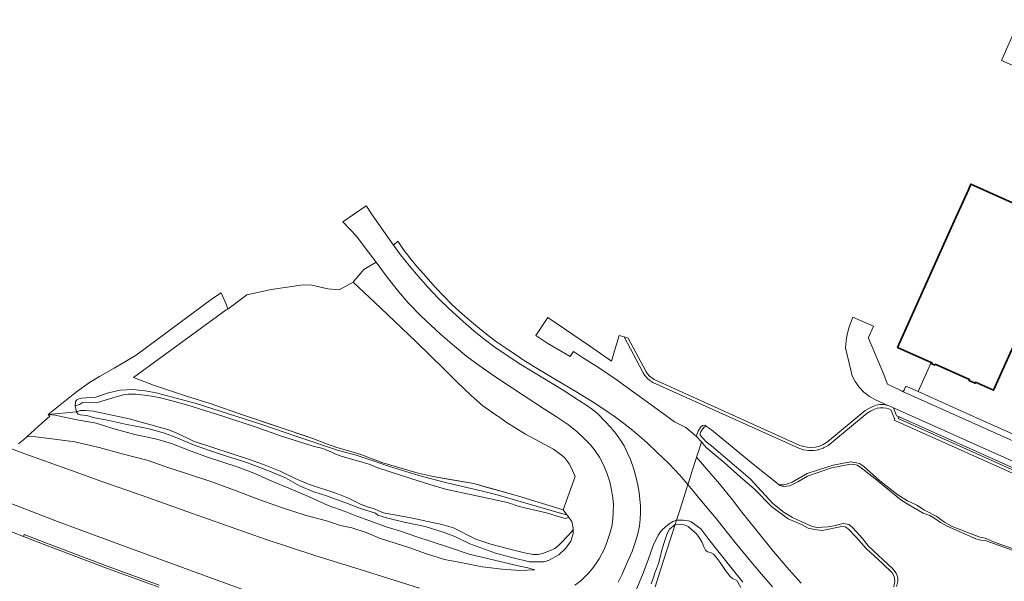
# Model space of a CAD drawing. Header units: metres. Extents: x 110065 to 112666, y 425872 to 427362.
# Tile 70 of 104: x 110835 to 111152, y 427115 to 427295. Entities that reach past the tile are written whole.
import ezdxf

# ---------------------------------------------------------------- set-up
doc = ezdxf.new("R2010")
doc.units = ezdxf.units.M
for name, color, linetype, lineweight in [('B-WE-GR-GRAS-GV', 60, 'Continuous', 13), ('B-WE-GR-GROENVOORZIENING-GV', 80, 'Continuous', 18), ('B-WE-IE-TERREINAFSCHEIDING_KUNSTMATIG_HEKWERK-G', 20, 'IE-TERREINAFSCHEIDING-KUNSTMATIG', 18), ('B-WE-OG-BEBOUWING-GV', 7, 'Continuous', 35), ('B-WE-OG-TERREIN_ERF-GV', 7, 'Continuous', 18), ('B-WE-OG-WATER-GV', 130, 'Continuous', 18), ('B-WE-VH-ONVERHARD-GV', 252, 'Continuous', 18), ('B-WE-VH-VERHARDING_ASFALT-GV', 252, 'Continuous', 18), ('B-WE-VH-VERHARDING_BETONSTRAATSTEEN-GV', 252, 'Continuous', 18), ('B-WE-VH-VERHARDING_GESLOTEN-GV', 7, 'Continuous', 18), ('B-WE-VH-VERHARDING_OPEN-GV', 252, 'Continuous', 18), ('B-WE-VH-VERHARDING_TEGEL-GV', 252, 'Continuous', 18)]:
    doc.layers.add(name, color=color, linetype=linetype, lineweight=lineweight)
doc.linetypes.add('IE-TERREINAFSCHEIDING-KUNSTMATIG', pattern='A,4,[82,NLCS.SHX,S=0.75,R=90,X=0,Y=0],4,-2', length=10)

msp = doc.modelspace()

# ---------------------------------------------------------------- linework, layer by layer
at = {"layer": 'B-WE-GR-GRAS-GV', "flags": 128}
for points in [[(110901.796, 427203.72), (110900.13, 427207.331), (110897.383, 427205.542), (110872.844, 427187.319), (110865.834, 427183.16), (110861.114, 427180.498), (110857.911, 427178.587), (110853.675, 427175.531), (110844.641, 427168.326), (110853.751, 427169.19), (110853.301, 427171.129), (110853.403, 427172.524), (110853.833, 427173.019), (110854.467, 427173.312), (110855.337, 427173.502), (110859.978, 427173.885), (110864.042, 427175.236), (110867.753, 427176.123), (110871.726, 427176.318), (110875.78, 427175.893), (110879.35, 427175.221), (110892.149, 427171.787), (110912.897, 427165.222), (110924.17, 427161.285), (110937.862, 427156.779), (110943.483, 427155.24), (110948.927, 427153.448), (110953.857, 427151.648), (110963.658, 427148.74), (110972.149, 427146.446), (110983.691, 427143.796), (110988.735, 427142.472), (111009.472, 427136.462), (111011.143, 427136.105), (111009.932, 427137.668), (110995.252, 427142.117), (110981.338, 427146.142), (110968.274, 427148.341), (110963.419, 427149.457), (110952.061, 427152.721), (110944.987, 427155.432), (110940.73, 427156.731), (110937.304, 427157.68), (110933.948, 427158.889), (110929.55, 427160.625), (110907.656, 427168.019), (110896.606, 427171.857), (110889.056, 427174.223), (110878.435, 427177.72), (110871.975, 427180.206), (110901.824, 427201.925), (110902.338, 427202.169), (110901.796, 427203.72), (110901.796, 427203.72)], [(111000.831, 427118.449), (110998.571, 427119.087), (110995.528, 427119.682), (110990.551, 427120.838), (110985.651, 427122.022), (110979.816, 427123.441), (110973.741, 427125.411), (110967.637, 427127.457), (110962.961, 427129), (110957.739, 427130.773), (110953.133, 427132.24), (110947.898, 427134.139), (110943.725, 427135.653), (110939.937, 427137.11), (110934.556, 427139.057), (110928.165, 427141.964), (110921.927, 427144.593), (110916.401, 427146.843), (110910.947, 427149.352), (110905.618, 427151.376), (110895.834, 427154.588), (110890.534, 427156.536), (110884.233, 427158.929), (110879.529, 427160.346), (110872.436, 427161.917), (110865.433, 427163.769), (110859.998, 427165.464), (110854.429, 427166.501), (110850.81, 427167.188), (110846.91, 427168.089), (110844.641, 427168.326), (110845.148, 427167.773), (110842.593, 427165.502), (110839.077, 427162.344), (110837.862, 427161.245), (110840.69, 427161.127), (110845.857, 427160.517), (110853.23, 427159.475), (110861.039, 427157.658), (110868.765, 427155.585), (110876.711, 427153.522), (110883.075, 427151.283), (110889.081, 427149.39), (110897.141, 427146.643), (110904.943, 427143.723), (110912.538, 427140.87), (110919.171, 427138.544), (110927.425, 427135.896), (110933.956, 427134.169), (110938.518, 427132.69), (110942.138, 427131.84), (110946.989, 427130.254), (110951.026, 427128.568), (110956.027, 427126.947), (110960.699, 427125.514), (110966.096, 427123.535), (110971.906, 427121.705), (110977.613, 427120.597), (110983.941, 427119.408), (110990.396, 427118.569), (110996.011, 427118.218), (111000.831, 427118.449), (111000.831, 427118.449)]]:
    msp.add_lwpolyline(points, close=True, dxfattribs=at)
for points in [[(111231.353, 427114.814), (111116.176, 427166.476), (111116.443, 427167.027), (111116.189, 427167.141), (111115.224, 427169.728), (111114.49, 427170.076), (111113.716, 427170.322), (111112.693, 427170.477), (111111.7, 427170.46), (111110.723, 427170.28), (111109.749, 427169.925), (111108.584, 427169.392), (111107.52, 427168.721), (111096.166, 427159.306), (111094.998, 427158.385), (111093.706, 427157.649), (111093.487, 427157.548), (111093.431, 427157.525), (111092.001, 427157.024), (111091.948, 427157.009), (111091.894, 427156.996), (111090.403, 427156.735), (111090.348, 427156.729), (111090.293, 427156.725), (111088.778, 427156.709), (111088.724, 427156.712), (111088.671, 427156.717), (111087.119, 427156.956), (111085.601, 427157.452), (111038.742, 427178.628), (111037.794, 427179.214), (111036.938, 427179.947), (111036.204, 427180.803), (111035.633, 427181.723), (111029.511, 427193.235), (111027.908, 427193.712), (111026.462, 427188.77), (111025.492, 427185.455), (111018.413, 427190.348), (111018.413, 427190.348), (111018.413, 427190.348), (111005.055, 427199.444), (111001.141, 427193.696), (111005.037, 427191.126), (111012.246, 427186.875), (111013.246, 427188.505), (111016.174, 427186.559), (111021.314, 427183.369), (111026.974, 427179.58), (111033.196, 427175.028), (111040.123, 427170.033), (111045.672, 427165.943), (111049.345, 427164.091), (111052.791, 427161.208), (111052.843, 427161.866), (111053.324, 427162.977), (111054.1, 427164.248), (111054.713, 427164.724), (111055.511, 427164.856), (111055.713, 427164.568), (111055.939, 427164.407), (111057.559, 427163.399), (111070.959, 427152.288), (111079.336, 427145.705), (111079.631, 427145.683), (111080.957, 427145.682), (111082.348, 427146.09), (111083.511, 427146.603), (111088.3, 427149.298), (111092.225, 427150.612), (111096.628, 427151.973), (111102.212, 427153.076), (111104.175, 427152.8), (111105.112, 427152.547), (111106.354, 427151.687), (111111.575, 427146.985), (111117.447, 427142.529), (111120.516, 427140.542), (111123.549, 427139.131), (111125.985, 427137.595), (111129.954, 427135.571), (111131.186, 427134.533), (111132.355, 427133.675), (111134.819, 427132.354), (111143.689, 427128.852), (111145.434, 427128.516), (111148.611, 427127.175), (111157.572, 427124.089)], [(111232.196, 427115.532), (111117.525, 427166.967), (111117.792, 427167.518), (111116.98, 427167.882), (111116.038, 427170.406), (111115.148, 427170.884), (111114.199, 427171.229), (111113.908, 427171.305), (111112.761, 427171.478), (111111.6, 427171.459), (111110.459, 427171.248), (111109.369, 427170.851), (111108.107, 427170.273), (111106.932, 427169.532), (111095.508, 427160.059), (111094.515, 427159.266), (111093.42, 427158.622), (111092.245, 427158.139), (111091.013, 427157.827), (111089.476, 427157.687), (111088.277, 427157.762), (111087.099, 427157.996), (111085.963, 427158.386), (111039.213, 427179.513), (111038.385, 427180.024), (111037.646, 427180.657), (111037.013, 427181.395), (111036.5, 427182.222), (111030.856, 427192.835), (111030.856, 427192.835), (111030.856, 427192.835), (111029.511, 427193.235), (111035.633, 427181.723), (111036.204, 427180.803), (111036.938, 427179.947), (111037.794, 427179.214), (111038.742, 427178.628), (111085.601, 427157.452), (111087.119, 427156.956), (111088.671, 427156.717), (111088.724, 427156.712), (111088.778, 427156.709), (111090.293, 427156.725), (111090.348, 427156.729), (111090.403, 427156.735), (111091.894, 427156.996), (111091.948, 427157.009), (111092.001, 427157.024), (111093.431, 427157.525), (111093.487, 427157.548), (111093.706, 427157.649), (111094.998, 427158.385), (111096.166, 427159.306), (111107.52, 427168.721), (111108.584, 427169.392), (111109.749, 427169.925), (111110.723, 427170.28), (111111.7, 427170.46), (111112.693, 427170.477), (111113.716, 427170.322), (111114.49, 427170.076), (111115.224, 427169.728), (111116.189, 427167.141), (111116.443, 427167.027), (111116.176, 427166.476), (111231.353, 427114.814)]]:
    msp.add_lwpolyline(points, dxfattribs=at)
at = {"layer": 'B-WE-GR-GROENVOORZIENING-GV', "flags": 128}
for points in [[(111033.485, 427112.21), (111035.384, 427116.768), (111037.299, 427121.563), (111038.895, 427126.24), (111040.51, 427129.487), (111041.583, 427131.065), (111042.918, 427132.337), (111044.177, 427133.252), (111045.143, 427133.881), (111046.347, 427134.346), (111046.538, 427134.945), (111047.368, 427137.547), (111048.678, 427141.651), (111049.66, 427144.73), (111050, 427145.795), (111047.4, 427148.799), (111043.737, 427152.65), (111040.165, 427156.116), (111036.783, 427159.313), (111032.336, 427163.122), (111029.346, 427165.522), (111026.742, 427167.47), (111023.711, 427169.528), (111019.591, 427172.215), (111014.547, 427175.339), (111007.489, 427179.581), (111000.546, 427183.754), (110996.275, 427186.401), (110995.999, 427186.583), (110991.732, 427189.455), (110988.592, 427191.637), (110985.846, 427193.662), (110983.13, 427195.903), (110980.525, 427198.089), (110977.62, 427200.51), (110974.382, 427203.483), (110971.668, 427206.307), (110968.989, 427209.118), (110965.084, 427213.442), (110963.034, 427215.852), (110960.721, 427218.634), (110958.644, 427221.447), (110956.833, 427223.943), (110955.535, 427222.679), (110957.754, 427219.615), (110960.537, 427216.119), (110963.395, 427212.766), (110966.6, 427209.113), (110969.93, 427205.509), (110973.369, 427202.244), (110977.827, 427198.165), (110981.258, 427195.208), (110984.576, 427192.545), (110987.691, 427190.164), (110991.934, 427187.25), (110996.389, 427184.316), (111003.394, 427180.063), (111009.984, 427176.082), (111014.883, 427172.936), (111017.55, 427171.183), (111019.412, 427169.899), (111021.115, 427168.459), (111023.414, 427166.087), (111025.284, 427164.129), (111026.9, 427162.175), (111028.392, 427160.084), (111029.523, 427158.188), (111030.634, 427155.924), (111031.559, 427153.879), (111032.62, 427150.733), (111033.304, 427148.401), (111033.956, 427145.635), (111034.373, 427143.27), (111034.624, 427140.97), (111034.795, 427138.912), (111034.762, 427136.832), (111034.676, 427134.68), (111034.477, 427132.545), (111033.908, 427129.967), (111033.049, 427127.227), (111032.115, 427124.315), (111030.659, 427121.009), (111028.872, 427117.051), (111027.668, 427114.462)], [(111013.755, 427113.431), (111015.624, 427114.877), (111018.267, 427117.492), (111019.727, 427119.258), (111021.506, 427121.916), (111023.105, 427124.9), (111023.97, 427127.144), (111024.848, 427129.73), (111025.553, 427132.362), (111025.913, 427134.721), (111026.064, 427136.95), (111026.072, 427139.226), (111025.905, 427141.48), (111025.563, 427143.406), (111024.91, 427146.685), (111024.114, 427149.192), (111022.9, 427152.17), (111021.595, 427154.625), (111020.278, 427156.649), (111018.693, 427158.544), (111016.951, 427160.411), (111014.501, 427162.714), (111011.64, 427164.934), (111007.845, 427167.525), (111004.011, 427170.031), (110997.483, 427174.297), (110988.011, 427180.494), (110982.976, 427184.01), (110979.083, 427186.939), (110975.083, 427190.238), (110970.57, 427194.058), (110964.299, 427199.968), (110960.256, 427204.139), (110957.11, 427207.792), (110953.116, 427212.815), (110949.896, 427217.19), (110946.012, 427214.875), (110945.442, 427214.211), (110943.563, 427212.025), (110942.69, 427211.01), (110942.493, 427210.781), (110951.276, 427202.529), (110962.782, 427191.614), (110971.641, 427183.013), (110972.504, 427182.13), (110975.669, 427178.89), (110980.455, 427174.4), (110984.14, 427171.129), (110988.81, 427167.863), (110989.189, 427167.618), (110991.659, 427165.881), (110997.873, 427162.013), (111006.892, 427157.108), (111008.883, 427155.64), (111010.365, 427154.513), (111012.005, 427152.337), (111012.95, 427150.345), (111013.834, 427148.414), (111009.932, 427137.668), (111011.143, 427136.105), (111011.443, 427135.717), (111011.787, 427135.248), (111012.78, 427133.895), (111013.195, 427131.806), (111013.179, 427131.304), (111013.134, 427129.912), (111012.889, 427129.034), (111012.43, 427127.659), (111010.86, 427125.392), (111008.582, 427123.232), (111005.474, 427121.462), (111003.913, 427121.011), (111002.453, 427120.959), (110999.108, 427120.951), (110993.895, 427122.21), (110988.237, 427123.72), (110980.029, 427126.718), (110975.232, 427129.095), (110971.482, 427130.5), (110965.652, 427132.268), (110958.941, 427133.689), (110953.272, 427135.082), (110950.499, 427135.967), (110949.667, 427136.601), (110944.869, 427138.143), (110940.683, 427139.702), (110934, 427142.165), (110929.877, 427143.501), (110925.32, 427145.329), (110920.781, 427147.919), (110915.727, 427150.083), (110908.055, 427152.948), (110901.899, 427154.876), (110896.454, 427156.749), (110891.289, 427158.572), (110885.901, 427160.79), (110881.967, 427162.294), (110876.659, 427163.759), (110869.893, 427165.049), (110863.176, 427166.62), (110859.522, 427167.198), (110857.086, 427167.96), (110854.935, 427168.186), (110854.285, 427168.383), (110853.751, 427169.19), (110844.641, 427168.326), (110846.91, 427168.089), (110850.81, 427167.188), (110854.429, 427166.501), (110859.998, 427165.464), (110865.433, 427163.769), (110872.436, 427161.917), (110879.529, 427160.346), (110884.233, 427158.929), (110890.534, 427156.536), (110895.834, 427154.588), (110905.618, 427151.376), (110910.947, 427149.352), (110916.401, 427146.843), (110921.927, 427144.593), (110928.165, 427141.964), (110934.556, 427139.057), (110939.937, 427137.11), (110943.725, 427135.653), (110947.898, 427134.139), (110953.133, 427132.24), (110957.739, 427130.773), (110962.961, 427129), (110967.637, 427127.457), (110973.741, 427125.411), (110979.816, 427123.441), (110985.651, 427122.022), (110990.551, 427120.838), (110995.528, 427119.682), (110998.571, 427119.087), (111000.831, 427118.449), (110996.011, 427118.218), (110990.396, 427118.569), (110983.941, 427119.408), (110977.613, 427120.597), (110971.906, 427121.705), (110966.096, 427123.535), (110960.699, 427125.514), (110956.027, 427126.947), (110951.026, 427128.568), (110946.989, 427130.254), (110942.138, 427131.84), (110938.518, 427132.69), (110933.956, 427134.169), (110927.425, 427135.896), (110919.171, 427138.544), (110912.538, 427140.87), (110904.943, 427143.723), (110897.141, 427146.643), (110889.081, 427149.39), (110883.075, 427151.283), (110876.711, 427153.522), (110868.765, 427155.585), (110861.039, 427157.658), (110853.23, 427159.475), (110845.857, 427160.517), (110840.69, 427161.127), (110837.862, 427161.245), (110836.667, 427160.176), (110835.125, 427158.856)], [(111117.015, 427113.023), (111117.375, 427114.746), (111117.437, 427115.905), (111116.871, 427117.286), (111115.76, 427118.753), (111107.938, 427125.978), (111106.023, 427128.428), (111102.942, 427131.883), (111101.789, 427132.973), (111099.854, 427133.315), (111096.849, 427132.518), (111094.925, 427132.16), (111091.473, 427131.957), (111089.904, 427132.293), (111086.333, 427133.872), (111083.631, 427135.207), (111080.91, 427136.86), (111077.27, 427139.653), (111069.954, 427147.653), (111057.553, 427158.239), (111055.914, 427159.564), (111053.929, 427161.641), (111053.944, 427162.189), (111054.107, 427162.689), (111054.679, 427163.582), (111055.334, 427164.354), (111055.713, 427164.568), (111055.511, 427164.856), (111054.713, 427164.724), (111054.1, 427164.248), (111053.324, 427162.977), (111052.843, 427161.866), (111052.843, 427161.866), (111052.843, 427161.866), (111052.791, 427161.208), (111054.377, 427159.514), (111055.823, 427157.657), (111061.654, 427152.841), (111066.893, 427148.137), (111071.313, 427144.435), (111076.92, 427138.643), (111082.208, 427134.803), (111086.45, 427132.944), (111088.635, 427131.76), (111090.8, 427131.329), (111093.077, 427131.055), (111099.382, 427132.306), (111100.533, 427132.193), (111101.507, 427131.62), (111103.887, 427129.027), (111105.662, 427127.018), (111107.24, 427125.197), (111112.387, 427120.577), (111115.617, 427117.395), (111116.209, 427116.29), (111116.436, 427114.858), (111116.099, 427112.957)], [(110818.849, 427162.597), (110835.968, 427156.071), (110852.104, 427150.258), (110861.857, 427146.752), (110874.772, 427142.23), (110890.649, 427136.56), (110914.277, 427128.269), (110930.192, 427123.051), (110946.46, 427117.916), (110963.812, 427112.478)], [(111116.099, 427112.957), (111116.436, 427114.858), (111116.209, 427116.29), (111115.617, 427117.395), (111112.387, 427120.577), (111107.24, 427125.197), (111105.662, 427127.018), (111103.887, 427129.027), (111101.507, 427131.62), (111100.533, 427132.193), (111099.382, 427132.306), (111093.077, 427131.055), (111090.8, 427131.329), (111088.635, 427131.76), (111086.45, 427132.944), (111082.208, 427134.803), (111076.92, 427138.643), (111071.313, 427144.435), (111066.893, 427148.137), (111061.654, 427152.841), (111055.823, 427157.657), (111054.377, 427159.514), (111053.403, 427156.459), (111053.126, 427155.592), (111053.126, 427155.592), (111053.126, 427155.592), (111052.807, 427154.593), (111056.021, 427150.873), (111060.156, 427146.029), (111064.298, 427140.906), (111067.335, 427136.952), (111071.79, 427131.377), (111077.45, 427124.268), (111082.482, 427118.375), (111086.406, 427114.072)], [(111157.572, 427124.089), (111148.611, 427127.175), (111145.434, 427128.516), (111143.689, 427128.852), (111134.819, 427132.354), (111132.355, 427133.675), (111131.186, 427134.533), (111129.954, 427135.571), (111125.985, 427137.595), (111123.549, 427139.131), (111120.516, 427140.542), (111117.447, 427142.529), (111111.575, 427146.985), (111106.354, 427151.687), (111105.112, 427152.547), (111104.175, 427152.8), (111104.175, 427152.8), (111104.175, 427152.8), (111102.212, 427153.076), (111096.628, 427151.973), (111092.225, 427150.612), (111088.3, 427149.298), (111083.511, 427146.603), (111082.348, 427146.09), (111080.957, 427145.682), (111079.631, 427145.683), (111079.336, 427145.705), (111079.553, 427145.534), (111080.596, 427145.177), (111082.688, 427145.386), (111085.265, 427146.67), (111088.451, 427148.502), (111096.134, 427151.175), (111102.173, 427152.293), (111103.429, 427152.286), (111104.3, 427152.06), (111105.254, 427151.473), (111110.015, 427147.717), (111118.335, 427140.884), (111120.967, 427139.237), (111125.574, 427136.551), (111127.72, 427135.865), (111128.963, 427135.151), (111131.057, 427133.628), (111133.222, 427132.393), (111142.455, 427128.379), (111144.072, 427127.971), (111145.453, 427127.809), (111155.927, 427124.07)], [(111077.127, 427112.982), (111073.653, 427117.04), (111070.17, 427121.047), (111065.164, 427127.215), (111059.03, 427134.853), (111053.993, 427140.939), (111050, 427145.795), (111049.66, 427144.73), (111048.678, 427141.651), (111047.368, 427137.547), (111046.538, 427134.945), (111046.347, 427134.346), (111048.516, 427134.385), (111050.148, 427134.109), (111051.031, 427133.847), (111054.184, 427131.619), (111056.722, 427128.146), (111059.606, 427124.548), (111063.792, 427119.261), (111067.638, 427114.463)], [(110915.855, 427108.915), (110895.359, 427116.309), (110877.001, 427123.059), (110860.313, 427129.208), (110847.672, 427133.967), (110832.976, 427139.569), (110825.511, 427142.403), (110824.21, 427142.559), (110822.334, 427140.79), (110817.211, 427142.817), (110813.005, 427139.307), (110819.676, 427136.563), (110819.385, 427135.877), (110829.398, 427131.97), (110836.738, 427129.124), (110836.93, 427129.743), (110844.931, 427126.64), (110863.892, 427119.498), (110880.318, 427113.423)], [(111038.177, 427113.869), (111038.914, 427115.895), (111039.445, 427117.448), (111039.921, 427118.709), (111040.519, 427120.47), (111041.816, 427125.469), (111042.476, 427127.506), (111042.986, 427129.08), (111043.343, 427130.096), (111044.082, 427131.42), (111045.917, 427132.998), (111045.917, 427132.998), (111045.917, 427132.998), (111046.347, 427134.346), (111045.143, 427133.881), (111044.177, 427133.252), (111042.918, 427132.337), (111041.583, 427131.065), (111040.51, 427129.487), (111038.895, 427126.24), (111037.299, 427121.563), (111035.384, 427116.768), (111033.485, 427112.21)], [(111067.638, 427114.463), (111063.792, 427119.261), (111059.606, 427124.548), (111056.722, 427128.146), (111054.184, 427131.619), (111051.031, 427133.847), (111050.148, 427134.109), (111048.516, 427134.385), (111046.347, 427134.346), (111045.917, 427132.998), (111047.84, 427133.025), (111048.842, 427132.848), (111050.093, 427132.266), (111051.207, 427131.374), (111052.78, 427129.956), (111053.888, 427128.471), (111054.604, 427127.154), (111055.09, 427125.821), (111055.668, 427124.734), (111056.273, 427124.15), (111057.289, 427123.954), (111058.279, 427123.483), (111059.085, 427122.517), (111060.371, 427120.726), (111062.097, 427118.184), (111063.531, 427116.229), (111064.358, 427115.609), (111065.664, 427114.931), (111067.016, 427112.675)]]:
    msp.add_lwpolyline(points, dxfattribs=at)
for points in [[(110875.78, 427175.893), (110871.726, 427176.318), (110867.753, 427176.123), (110864.042, 427175.236), (110859.978, 427173.885), (110855.337, 427173.502), (110854.467, 427173.312), (110853.833, 427173.019), (110853.403, 427172.524), (110853.301, 427171.129), (110854.65, 427171.472), (110855.691, 427172.146), (110858.822, 427172.034), (110860.509, 427172.121), (110866.434, 427173.934), (110868.817, 427174.59), (110870.34, 427174.878), (110872.636, 427174.808), (110876.475, 427174.426), (110880.227, 427173.776), (110883.978, 427172.83), (110889.486, 427171.273), (110901.025, 427167.614), (110911.382, 427164.175), (110919.239, 427161.426), (110929.758, 427158.07), (110932.773, 427157.349), (110935.544, 427156.208), (110936.647, 427155.662), (110938.978, 427154.825), (110947.689, 427152.298), (110950.517, 427151.206), (110961.41, 427147.594), (110967.139, 427145.804), (110972.2, 427144.325), (110992.114, 427140.013), (110995.868, 427138.783), (110997.648, 427138.287), (111004.579, 427136.755), (111008.075, 427135.648), (111010.713, 427134.928), (111011.705, 427135.176), (111011.787, 427135.248), (111011.443, 427135.717), (111011.143, 427136.105), (111009.472, 427136.462), (110988.735, 427142.472), (110983.691, 427143.796), (110972.149, 427146.446), (110963.658, 427148.74), (110953.857, 427151.648), (110948.927, 427153.448), (110943.483, 427155.24), (110937.862, 427156.779), (110924.17, 427161.285), (110912.897, 427165.222), (110892.149, 427171.787), (110879.35, 427175.221), (110875.78, 427175.893), (110875.78, 427175.893)], [(110859.181, 427169.397), (110856.652, 427169.623), (110854.998, 427169.553), (110853.751, 427169.19), (110854.285, 427168.383), (110854.935, 427168.186), (110857.086, 427167.96), (110859.522, 427167.198), (110863.176, 427166.62), (110869.893, 427165.049), (110876.659, 427163.759), (110881.967, 427162.294), (110885.901, 427160.79), (110891.289, 427158.572), (110896.454, 427156.749), (110901.899, 427154.876), (110908.055, 427152.948), (110915.727, 427150.083), (110920.781, 427147.919), (110925.32, 427145.329), (110929.877, 427143.501), (110934, 427142.165), (110940.683, 427139.702), (110944.869, 427138.143), (110949.667, 427136.601), (110950.499, 427135.967), (110953.272, 427135.082), (110958.941, 427133.689), (110965.652, 427132.268), (110971.482, 427130.5), (110975.232, 427129.095), (110980.029, 427126.718), (110988.237, 427123.72), (110993.895, 427122.21), (110999.108, 427120.951), (111002.453, 427120.959), (111003.913, 427121.011), (111005.474, 427121.462), (111008.582, 427123.232), (111010.86, 427125.392), (111012.43, 427127.659), (111012.889, 427129.034), (111013.134, 427129.912), (111013.179, 427131.304), (111012.735, 427130.74), (111009.636, 427127.405), (111008.594, 427126.354), (111007.322, 427125.256), (111005.556, 427124.467), (111003.325, 427123.654), (111001.948, 427123.359), (111000.375, 427123.33), (110997.576, 427123.886), (110993.659, 427124.819), (110986.726, 427126.676), (110981.887, 427128.258), (110974.752, 427131.865), (110971.065, 427132.966), (110961.019, 427135.117), (110952.255, 427136.691), (110949.07, 427138.074), (110947.82, 427138.438), (110945.079, 427139.421), (110941.052, 427141.387), (110937.272, 427142.95), (110928.168, 427145.887), (110923.875, 427147.697), (110919.123, 427150.046), (110914.305, 427151.985), (110909.635, 427153.755), (110891.284, 427159.772), (110886.5, 427162.104), (110883.384, 427163.344), (110870.673, 427166.945), (110859.181, 427169.397), (110859.181, 427169.397)]]:
    msp.add_lwpolyline(points, close=True, dxfattribs=at)
at = {"layer": 'B-WE-IE-TERREINAFSCHEIDING_KUNSTMATIG_HEKWERK-G', "flags": 128}
msp.add_lwpolyline([(111009.932, 427137.668), (110995.252, 427142.117), (110990.676, 427143.441), (110986.026, 427144.786), (110981.338, 427146.142), (110973.573, 427147.449), (110968.274, 427148.341), (110963.419, 427149.457), (110952.061, 427152.721), (110950.566, 427153.294), (110949.455, 427153.72), (110944.987, 427155.432), (110940.73, 427156.731), (110937.304, 427157.68), (110933.948, 427158.889), (110929.55, 427160.625), (110926.855, 427161.535), (110925.807, 427161.889), (110907.656, 427168.019), (110906.405, 427168.453), (110906.128, 427168.55)], dxfattribs=at)
at = {"layer": 'B-WE-OG-BEBOUWING-GV', "flags": 128}
msp.add_lwpolyline([(111194.841, 427218.106), (111140.856, 427242.296), (111140.037, 427240.471), (111135.51, 427230.38), (111117.325, 427189.846), (111128.105, 427185.028), (111128.379, 427184.906), (111128.247, 427184.604), (111129.257, 427184.162), (111129.389, 427184.464), (111140.377, 427179.54), (111140.242, 427179.239), (111142.248, 427178.338), (111142.387, 427178.648), (111148.129, 427176.065), (111165.659, 427215.137)], dxfattribs=at)
at = {"layer": 'B-WE-OG-TERREIN_ERF-GV', "flags": 128}
msp.add_lwpolyline([(111156.446, 427295.126), (111150.645, 427282.055), (111169.729, 427273.603)], dxfattribs=at)
msp.add_lwpolyline([(111196.541, 427211.591), (111178.114, 427219.886), (111174.237, 427211.253), (111165.659, 427215.137), (111148.129, 427176.065), (111142.387, 427178.648), (111142.248, 427178.338), (111140.242, 427179.239), (111140.377, 427179.54), (111129.389, 427184.464), (111129.257, 427184.162), (111128.247, 427184.604), (111128.379, 427184.906), (111128.105, 427185.028), (111123.924, 427175.68), (111143.816, 427166.728), (111172.281, 427154.094), (111233.528, 427126.534), (111237.74, 427135.941), (111175.19, 427163.904), (111196.541, 427211.591), (111196.541, 427211.591)], close=True, dxfattribs=at)
at = {"layer": 'B-WE-OG-WATER-GV', "flags": 128}
msp.add_lwpolyline([(110872.636, 427174.808), (110870.34, 427174.878), (110868.817, 427174.59), (110866.434, 427173.934), (110860.509, 427172.121), (110858.822, 427172.034), (110855.691, 427172.146), (110854.65, 427171.472), (110853.301, 427171.129), (110853.751, 427169.19), (110854.998, 427169.553), (110856.652, 427169.623), (110859.181, 427169.397), (110870.673, 427166.945), (110883.384, 427163.344), (110886.5, 427162.104), (110891.284, 427159.772), (110909.635, 427153.755), (110914.305, 427151.985), (110919.123, 427150.046), (110923.875, 427147.697), (110928.168, 427145.887), (110937.272, 427142.95), (110941.052, 427141.387), (110945.079, 427139.421), (110947.82, 427138.438), (110949.07, 427138.074), (110952.255, 427136.691), (110961.019, 427135.117), (110971.065, 427132.966), (110974.752, 427131.865), (110981.887, 427128.258), (110986.726, 427126.676), (110993.659, 427124.819), (110997.576, 427123.886), (111000.375, 427123.33), (111001.948, 427123.359), (111003.325, 427123.654), (111005.556, 427124.467), (111007.322, 427125.256), (111008.594, 427126.354), (111009.636, 427127.405), (111012.735, 427130.74), (111013.179, 427131.304), (111013.195, 427131.806), (111012.78, 427133.895), (111011.787, 427135.248), (111011.705, 427135.176), (111010.713, 427134.928), (111008.075, 427135.648), (111004.579, 427136.755), (110997.648, 427138.287), (110995.868, 427138.783), (110992.114, 427140.013), (110972.2, 427144.325), (110967.139, 427145.804), (110961.41, 427147.594), (110950.517, 427151.206), (110947.689, 427152.298), (110938.978, 427154.825), (110936.647, 427155.662), (110935.544, 427156.208), (110932.773, 427157.349), (110929.758, 427158.07), (110919.239, 427161.426), (110911.382, 427164.175), (110901.025, 427167.614), (110889.486, 427171.273), (110883.978, 427172.83), (110880.227, 427173.776), (110876.475, 427174.426), (110872.636, 427174.808), (110872.636, 427174.808)], close=True, dxfattribs=at)
for points in [[(111155.927, 427124.07), (111145.453, 427127.809), (111144.072, 427127.971), (111142.455, 427128.379), (111133.222, 427132.393), (111131.057, 427133.628), (111128.963, 427135.151), (111127.72, 427135.865), (111125.574, 427136.551), (111120.967, 427139.237), (111118.335, 427140.884), (111110.015, 427147.717), (111105.254, 427151.473), (111104.3, 427152.06), (111103.429, 427152.286), (111102.173, 427152.293), (111096.134, 427151.175), (111088.451, 427148.502), (111085.265, 427146.67), (111082.688, 427145.386), (111080.596, 427145.177), (111079.553, 427145.534), (111079.553, 427145.534), (111079.553, 427145.534), (111079.336, 427145.705), (111070.959, 427152.288), (111057.559, 427163.399), (111055.939, 427164.407), (111055.713, 427164.568), (111055.334, 427164.354), (111054.679, 427163.582), (111054.107, 427162.689), (111053.944, 427162.189), (111053.929, 427161.641), (111055.914, 427159.564), (111057.553, 427158.239), (111069.954, 427147.653), (111077.27, 427139.653), (111080.91, 427136.86), (111083.631, 427135.207), (111086.333, 427133.872), (111089.904, 427132.293), (111091.473, 427131.957), (111094.925, 427132.16), (111096.849, 427132.518), (111099.854, 427133.315), (111101.789, 427132.973), (111102.942, 427131.883), (111106.023, 427128.428), (111107.938, 427125.978), (111115.76, 427118.753), (111116.871, 427117.286), (111117.437, 427115.905), (111117.375, 427114.746), (111117.015, 427113.023)], [(111039.516, 427112.939), (111042.108, 427121.063), (111044.552, 427128.722), (111045.917, 427132.998), (111044.082, 427131.42), (111043.343, 427130.096), (111042.986, 427129.08), (111042.476, 427127.506), (111041.816, 427125.469), (111040.519, 427120.47), (111039.921, 427118.709), (111039.445, 427117.448), (111038.914, 427115.895), (111038.177, 427113.869)], [(111067.016, 427112.675), (111065.664, 427114.931), (111064.358, 427115.609), (111063.531, 427116.229), (111062.097, 427118.184), (111060.371, 427120.726), (111059.085, 427122.517), (111058.279, 427123.483), (111057.289, 427123.954), (111056.273, 427124.15), (111055.668, 427124.734), (111055.09, 427125.821), (111054.604, 427127.154), (111053.888, 427128.471), (111052.78, 427129.956), (111051.207, 427131.374), (111050.093, 427132.266), (111048.842, 427132.848), (111047.84, 427133.025), (111045.917, 427132.998), (111044.552, 427128.722), (111042.108, 427121.063), (111039.516, 427112.939)]]:
    msp.add_lwpolyline(points, dxfattribs=at)
at = {"layer": 'B-WE-VH-ONVERHARD-GV', "flags": 128}
msp.add_lwpolyline([(110951.276, 427202.529), (110942.493, 427210.781), (110938.029, 427208.319), (110934.437, 427208.675), (110929.301, 427209.841), (110926.466, 427209.992), (110916.198, 427208.467), (110908.414, 427206.744), (110902.338, 427202.169), (110901.824, 427201.925), (110871.975, 427180.206), (110878.435, 427177.72), (110889.056, 427174.223), (110896.606, 427171.857), (110907.656, 427168.019), (110929.55, 427160.625), (110933.948, 427158.889), (110937.304, 427157.68), (110940.73, 427156.731), (110944.987, 427155.432), (110952.061, 427152.721), (110963.419, 427149.457), (110968.274, 427148.341), (110981.338, 427146.142), (110995.252, 427142.117), (111009.932, 427137.668), (111013.834, 427148.414), (111012.95, 427150.345), (111012.005, 427152.337), (111010.365, 427154.513), (111008.883, 427155.64), (111006.892, 427157.108), (110997.873, 427162.013), (110991.659, 427165.881), (110989.189, 427167.618), (110988.81, 427167.863), (110984.14, 427171.129), (110980.455, 427174.4), (110975.669, 427178.89), (110972.504, 427182.13), (110971.641, 427183.013), (110962.782, 427191.614), (110951.276, 427202.529), (110951.276, 427202.529)], close=True, dxfattribs=at)
at = {"layer": 'B-WE-VH-VERHARDING_ASFALT-GV', "flags": 128}
for points in [[(111027.668, 427114.462), (111028.872, 427117.051), (111030.659, 427121.009), (111032.115, 427124.315), (111033.049, 427127.227), (111033.908, 427129.967), (111034.477, 427132.545), (111034.676, 427134.68), (111034.762, 427136.832), (111034.795, 427138.912), (111034.624, 427140.97), (111034.373, 427143.27), (111033.956, 427145.635), (111033.304, 427148.401), (111032.62, 427150.733), (111031.559, 427153.879), (111030.634, 427155.924), (111029.523, 427158.188), (111028.392, 427160.084), (111026.9, 427162.175), (111025.284, 427164.129), (111023.414, 427166.087), (111021.115, 427168.459), (111019.412, 427169.899), (111017.55, 427171.183), (111014.883, 427172.936), (111009.984, 427176.082), (111003.394, 427180.063), (110996.389, 427184.316), (110991.934, 427187.25), (110987.691, 427190.164), (110984.576, 427192.545), (110981.258, 427195.208), (110977.827, 427198.165), (110973.369, 427202.244), (110969.93, 427205.509), (110966.6, 427209.113), (110963.395, 427212.766), (110960.537, 427216.119), (110957.754, 427219.615), (110955.535, 427222.679), (110952.378, 427227.039), (110948.39, 427232.781), (110946.789, 427235.22), (110946.71, 427235.354), (110939.235, 427230.175), (110943.608, 427225.534), (110946.445, 427221.873), (110949.896, 427217.19), (110953.116, 427212.815), (110957.11, 427207.792), (110960.256, 427204.139), (110964.299, 427199.968), (110970.57, 427194.058), (110975.083, 427190.238), (110979.083, 427186.939), (110982.976, 427184.01), (110988.011, 427180.494), (110997.483, 427174.297), (111004.011, 427170.031), (111007.845, 427167.525), (111011.64, 427164.934), (111014.501, 427162.714), (111016.951, 427160.411), (111018.693, 427158.544), (111020.278, 427156.649), (111021.595, 427154.625), (111022.9, 427152.17), (111024.114, 427149.192), (111024.91, 427146.685), (111025.563, 427143.406), (111025.905, 427141.48), (111026.072, 427139.226), (111026.064, 427136.95), (111025.913, 427134.721), (111025.553, 427132.362), (111024.848, 427129.73), (111023.97, 427127.144), (111023.105, 427124.9), (111021.506, 427121.916), (111019.727, 427119.258), (111018.267, 427117.492), (111015.624, 427114.877), (111013.755, 427113.431)], [(110963.812, 427112.478), (110946.46, 427117.916), (110930.192, 427123.051), (110914.277, 427128.269), (110890.649, 427136.56), (110874.772, 427142.23), (110861.857, 427146.752), (110852.104, 427150.258), (110835.968, 427156.071), (110818.849, 427162.597)], [(110832.976, 427139.569), (110847.672, 427133.967), (110860.313, 427129.208), (110877.001, 427123.059), (110895.359, 427116.309), (110915.855, 427108.915)]]:
    msp.add_lwpolyline(points, dxfattribs=at)
at = {"layer": 'B-WE-VH-VERHARDING_BETONSTRAATSTEEN-GV', "flags": 128}
msp.add_lwpolyline([(111235.831, 427123.334), (111118.731, 427175.827), (111117.755, 427176.287), (111114.086, 427178.071), (111113.21, 427180.229), (111113.246, 427180.438), (111107.97, 427192.825), (111107.964, 427193.074), (111109.557, 427196.644), (111109.557, 427196.644), (111109.557, 427196.644), (111102.943, 427199.544), (111101.626, 427196.175), (111100.873, 427192.955), (111100.598, 427189.66), (111102.268, 427182.529), (111102.679, 427181.04), (111103.328, 427179.638), (111103.727, 427178.935), (111104.987, 427177.075), (111106.525, 427175.437), (111108.302, 427174.062), (111110.274, 427172.985), (111114.199, 427171.229), (111115.148, 427170.884), (111116.038, 427170.406), (111235.169, 427117.111)], dxfattribs=at)
msp.add_lwpolyline([(111235.169, 427117.111), (111116.038, 427170.406), (111116.98, 427167.882), (111117.792, 427167.518), (111232.49, 427116.101), (111235.169, 427117.111), (111235.169, 427117.111)], close=True, dxfattribs=at)
at = {"layer": 'B-WE-VH-VERHARDING_GESLOTEN-GV', "flags": 128}
for points in [[(111086.406, 427114.072), (111082.482, 427118.375), (111077.45, 427124.268), (111071.79, 427131.377), (111067.335, 427136.952), (111064.298, 427140.906), (111060.156, 427146.029), (111056.021, 427150.873), (111052.807, 427154.593), (111052.67, 427154.162), (111051.413, 427150.222), (111050.177, 427146.351), (111050, 427145.795), (111053.993, 427140.939), (111059.03, 427134.853), (111065.164, 427127.215), (111070.17, 427121.047), (111073.653, 427117.04), (111077.127, 427112.982)], [(110880.145, 427112.797), (110863.719, 427118.872), (110844.758, 427126.014), (110836.738, 427129.124), (110829.398, 427131.97)], [(110880.318, 427113.423), (110863.892, 427119.498), (110844.931, 427126.64), (110836.93, 427129.743), (110836.738, 427129.124), (110844.758, 427126.014), (110863.719, 427118.872), (110880.145, 427112.797)]]:
    msp.add_lwpolyline(points, dxfattribs=at)
at = {"layer": 'B-WE-VH-VERHARDING_OPEN-GV', "flags": 128}
msp.add_lwpolyline([(111120.465, 427177.236), (111120.058, 427177.278), (111119.757, 427176.999), (111119.416, 427176.079), (111119.137, 427175.78), (111118.731, 427175.827), (111235.831, 427123.334), (111236.595, 427125.153), (111233.528, 427126.534), (111172.281, 427154.094), (111143.816, 427166.728), (111123.924, 427175.68), (111120.465, 427177.236), (111120.465, 427177.236)], close=True, dxfattribs=at)
at = {"layer": 'B-WE-VH-VERHARDING_TEGEL-GV', "flags": 128}
msp.add_lwpolyline([(111232.49, 427116.101), (111117.792, 427167.518), (111117.525, 427166.967), (111232.196, 427115.532), (111232.49, 427116.101), (111232.49, 427116.101)], close=True, dxfattribs=at)

doc.saveas('drawing.dxf')
